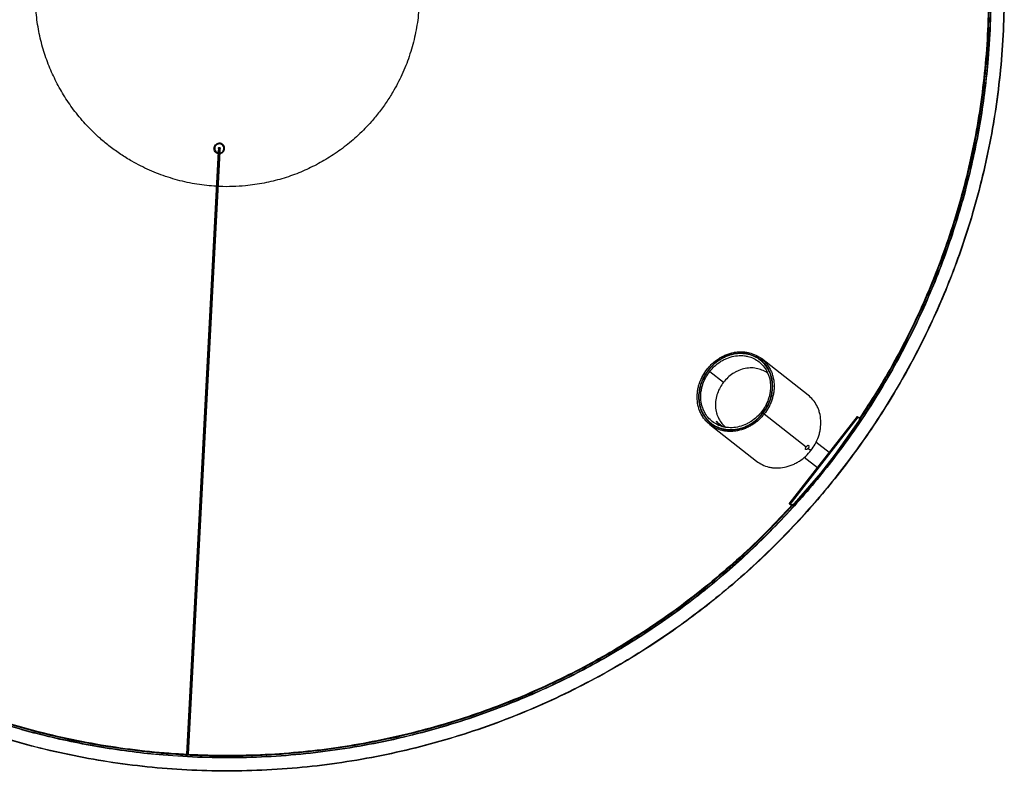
# Model space of a CAD drawing. Header units: millimetres. Extents: x 1397 to 3964, y 761 to 3462.
# Tile 6 of 8: x 1758 to 2381, y 2478 to 2954. Entities that reach past the tile are written whole.
import ezdxf

# ---------------------------------------------------------------- set-up
doc = ezdxf.new("R2010")
doc.units = ezdxf.units.MM
doc.header["$LTSCALE"] = 20

msp = doc.modelspace()

# ---------------------------------------------------------------- linework, layer by layer
at = {"color": 7, "linetype": 'Continuous', "lineweight": 25}
for p, q in [((1883.31, 2872.73), (1883.21, 2870.74)), ((1884, 2873.29), (1883.94, 2873.29)), ((1884.41, 2870.67), (1884.51, 2872.66)), ((1883.21, 2870.75), (1863.22, 2489.3)), ((1863.87, 2489.27), (1883.88, 2871.25)), ((1864.42, 2489.24), (1884.41, 2870.66)), ((1883.84, 2871.26), (1883.88, 2871.25)), ((1885.43, 2869.71), (1884.34, 2869.39)), ((2314.66, 2742.18), (2319.72, 2751.91)), ((2226.18, 2738.74), (2226.18, 2738.74)), ((2256.47, 2716.6), (2226.92, 2739.69)), ((2194.23, 2731.6), (2202.96, 2724.78)), ((2228.69, 2704.68), (2255.25, 2683.93)), ((2194.29, 2697.92), (2223.84, 2674.83)), ((2195.03, 2698.87), (2195.03, 2698.87)), ((2198.85, 2699.64), (2198.28, 2699.88)), ((2244.55, 2647.87), (2287.65, 2703.03)), ((2245.12, 2647.43), (2288.22, 2702.59)), ((2288.34, 2700.11), (2273.58, 2679.17)), ((2288.65, 2699.86), (2273.9, 2678.93)), ((2288.22, 2702.59), (2288.2, 2702.59)), ((2288.2, 2702.59), (2288.52, 2702.35)), ((2288.34, 2700.11), (2288.65, 2699.86)), ((2288.53, 2702.34), (2288.52, 2702.35)), ((2289.15, 2702.22), (2288.97, 2701.94)), ((2199.27, 2696.57), (2200.59, 2695.69)), ((2269.79, 2680.18), (2261.4, 2686.73)), ((2256.51, 2682.94), (2258.24, 2681.59)), ((2273.58, 2679.17), (2264.3, 2667.29)), ((2273.9, 2678.93), (2264.61, 2667.04)), ((2273.58, 2679.17), (2273.9, 2678.93)), ((2254.02, 2677.28), (2262.4, 2670.72)), ((2264.3, 2667.29), (2247.55, 2647.91)), ((2264.61, 2667.04), (2247.87, 2647.66)), ((2264.3, 2667.29), (2264.61, 2667.04)), ((2247.87, 2647.66), (2247.55, 2647.91)), ((2245.11, 2647.43), (2245.12, 2647.43)), ((2245.11, 2647.43), (2245.42, 2647.19)), ((2245.42, 2647.19), (2245.44, 2647.18)), ((2100.32, 2536.82), (2100.18, 2537.11))]:
    msp.add_line(p, q, dxfattribs=at)
for points, knots in [([(1990.49, 3440.82), (1997.81, 3439.15), (2012.81, 3435.73), (2035.04, 3429.17), (2057.11, 3421.58), (2078.49, 3413.02), (2099.14, 3403.6), (2119.01, 3393.39), (2138.07, 3382.45), (2156.39, 3370.81), (2174.15, 3358.39), (2191.5, 3345.03), (2208.5, 3330.66), (2225.08, 3315.28), (2241.14, 3298.88), (2256.61, 3281.5), (2271.41, 3263.15), (2285.44, 3243.87), (2298.64, 3223.72), (2310.92, 3202.73), (2322.21, 3180.97), (2332.44, 3158.52), (2341.55, 3135.45), (2349.5, 3111.84), (2356.23, 3087.78), (2361.71, 3063.38), (2365.91, 3038.72), (2368.83, 3013.9), (2370.46, 2989.04), (2370.79, 2964.22), (2369.86, 2939.55), (2367.68, 2915.11), (2364.29, 2891.01), (2359.73, 2867.33), (2354.06, 2844.14), (2347.33, 2821.52), (2339.61, 2799.53), (2330.95, 2778.23), (2321.45, 2757.66), (2311.13, 2737.89), (2300.41, 2719.28), (2292.71, 2707.54), (2289.02, 2701.91)], [0, 0, 0, 0, 0.023997, 0.049175, 0.074041, 0.098573, 0.12275, 0.146553, 0.169966, 0.192975, 0.215896, 0.239219, 0.262936, 0.28703, 0.311484, 0.336278, 0.361388, 0.38679, 0.412458, 0.438364, 0.464478, 0.490766, 0.517198, 0.543738, 0.570352, 0.597003, 0.623657, 0.650276, 0.676826, 0.703272, 0.729579, 0.755713, 0.781644, 0.80734, 0.832774, 0.857918, 0.882749, 0.907242, 0.931377, 0.955137, 0.978506, 1, 1, 1, 1]), ([(2288.96, 2701.64), (2292.69, 2707.32), (2300.4, 2719.09), (2311.14, 2737.7), (2321.43, 2757.41), (2330.91, 2777.89), (2339.55, 2799.11), (2347.27, 2821.01), (2354, 2843.55), (2359.68, 2866.65), (2364.26, 2890.24), (2367.67, 2914.25), (2369.89, 2938.59), (2370.87, 2963.17), (2370.59, 2987.9), (2369.04, 3012.69), (2366.2, 3037.42), (2362.07, 3062.01), (2356.68, 3086.36), (2350.05, 3110.36), (2342.21, 3133.92), (2333.21, 3156.95), (2323.09, 3179.38), (2311.91, 3201.12), (2299.75, 3222.1), (2286.67, 3242.26), (2272.75, 3261.55), (2258.07, 3279.92), (2242.71, 3297.34), (2226.75, 3313.77), (2210.28, 3329.21), (2193.36, 3343.63), (2176.13, 3357.09), (2164.26, 3365.32), (2158.38, 3369.41)], [0, 0, 0, 0, 0.026951, 0.055885, 0.085302, 0.115183, 0.145505, 0.176244, 0.207371, 0.238856, 0.270666, 0.302766, 0.335119, 0.367686, 0.400426, 0.433297, 0.466256, 0.499259, 0.532262, 0.565222, 0.598093, 0.630833, 0.6634, 0.695753, 0.727853, 0.759663, 0.791148, 0.822275, 0.853013, 0.883336, 0.913217, 0.942634, 0.971567, 1, 1, 1, 1]), ([(2158.56, 3369.68), (2164.45, 3365.6), (2176.33, 3357.36), (2193.57, 3343.89), (2210.5, 3329.46), (2226.98, 3314.01), (2242.95, 3297.56), (2258.32, 3280.13), (2273.01, 3261.75), (2286.94, 3242.45), (2300.03, 3222.27), (2312.2, 3201.28), (2323.38, 3179.52), (2333.51, 3157.08), (2342.52, 3134.03), (2350.37, 3110.45), (2357.01, 3086.44), (2362.4, 3062.08), (2366.52, 3037.47), (2369.37, 3012.72), (2370.93, 2987.92), (2371.2, 2963.17), (2370.22, 2938.57), (2368, 2914.21), (2364.58, 2890.18), (2360.01, 2866.57), (2354.32, 2843.46), (2347.59, 2820.91), (2339.86, 2798.99), (2331.22, 2777.76), (2321.72, 2757.26), (2311.43, 2737.54), (2300.49, 2718.6), (2292.56, 2706.51), (2288.63, 2700.51)], [0, 0, 0, 0, 0.0283906, 0.0572813, 0.086655, 0.1164919, 0.1467694, 0.1774624, 0.2085432, 0.2399815, 0.2717446, 0.3037973, 0.3361025, 0.3686213, 0.4013129, 0.4341354, 0.4670456, 0.5, 0.5329544, 0.5658646, 0.5986871, 0.6313787, 0.6638975, 0.6962027, 0.7282554, 0.7600185, 0.7914568, 0.8225376, 0.8532306, 0.8835081, 0.913345, 0.9427187, 0.9716094, 1, 1, 1, 1]), ([(2191.61, 3357.37), (2196.72, 3353.28), (2207.02, 3345.04), (2221.93, 3331.81), (2236.54, 3317.82), (2250.76, 3303.01), (2264.44, 3287.51), (2277.54, 3271.33), (2290.01, 3254.52), (2301.89, 3237.01), (2313.62, 3217.97), (2325.03, 3197.37), (2335.91, 3175.15), (2345.74, 3152.22), (2354.44, 3128.68), (2361.97, 3104.59), (2368.27, 3080.05), (2373.32, 3055.15), (2377.07, 3029.99), (2379.52, 3004.66), (2380.65, 2979.28), (2380.47, 2953.95), (2378.99, 2928.75), (2376.24, 2903.8), (2372.25, 2879.18), (2367.07, 2854.99), (2360.95, 2832.11), (2354.08, 2810.56), (2346.65, 2790.34), (2338.43, 2770.69), (2329.48, 2751.64), (2319.91, 2733.32), (2309.78, 2715.77), (2299.16, 2698.99), (2288.05, 2682.88), (2276.35, 2667.29), (2263.97, 2652.08), (2250.78, 2637.14), (2236.77, 2622.53), (2221.97, 2608.32), (2206.46, 2594.64), (2190.29, 2581.54), (2173.48, 2569.06), (2155.96, 2557.19), (2136.93, 2545.46), (2116.32, 2534.05), (2094.1, 2523.16), (2071.18, 2513.34), (2047.63, 2504.63), (2023.54, 2497.1), (1999, 2490.8), (1974.1, 2485.76), (1948.94, 2482.01), (1923.62, 2479.56), (1898.24, 2478.43), (1872.9, 2478.61), (1847.71, 2480.08), (1822.75, 2482.83), (1798.14, 2486.82), (1773.94, 2492.01), (1751.06, 2498.13), (1729.51, 2504.99), (1709.3, 2512.43), (1689.64, 2520.65), (1670.59, 2529.6), (1652.28, 2539.17), (1634.72, 2549.29), (1617.95, 2559.92), (1601.81, 2571), (1591.52, 2578.86), (1586.42, 2582.75)], [0, 0, 0, 0, 0.0127073, 0.025616, 0.0387202, 0.0520128, 0.0654863, 0.0788869, 0.0924446, 0.1061498, 0.119992, 0.1358734, 0.1518996, 0.168052, 0.1843113, 0.2006569, 0.217068, 0.233523, 0.25, 0.266477, 0.282932, 0.2993431, 0.3156888, 0.331948, 0.3481005, 0.3641267, 0.380008, 0.3941006, 0.408051, 0.4218481, 0.4354818, 0.4489426, 0.4619866, 0.4748484, 0.4875214, 0.5, 0.5127073, 0.525616, 0.5387202, 0.5520128, 0.5654863, 0.5788869, 0.5924446, 0.6061498, 0.619992, 0.6358734, 0.6518996, 0.668052, 0.6843113, 0.7006569, 0.717068, 0.733523, 0.75, 0.766477, 0.782932, 0.7993431, 0.8156888, 0.831948, 0.8481005, 0.8641267, 0.880008, 0.8941006, 0.908051, 0.9218481, 0.9354818, 0.9489426, 0.9619866, 0.9748484, 0.9875214, 1, 1, 1, 1]), ([(2191.49, 3357.21), (2196.64, 3353.09), (2206.95, 3344.84), (2221.9, 3331.57), (2236.48, 3317.6), (2250.7, 3302.78), (2264.37, 3287.29), (2277.45, 3271.13), (2289.91, 3254.32), (2301.75, 3236.84), (2313.48, 3217.8), (2324.87, 3197.24), (2335.76, 3175), (2345.56, 3152.12), (2354.27, 3128.57), (2361.78, 3104.52), (2368.08, 3079.98), (2373.12, 3055.11), (2376.87, 3029.96), (2379.32, 3004.66), (2380.45, 2979.3), (2380.27, 2953.97), (2378.8, 2928.81), (2376.05, 2903.85), (2372.07, 2879.28), (2366.88, 2855.07), (2360.78, 2832.24), (2353.91, 2810.69), (2346.5, 2790.52), (2338.29, 2770.86), (2329.36, 2751.84), (2319.79, 2733.54), (2309.67, 2715.98), (2299.07, 2699.22), (2287.94, 2683.07), (2276.19, 2667.41), (2263.76, 2652.14), (2250.53, 2637.17), (2236.55, 2622.59), (2221.73, 2608.38), (2206.24, 2594.71), (2190.08, 2581.63), (2173.27, 2569.16), (2155.8, 2557.32), (2136.76, 2545.59), (2116.2, 2534.21), (2093.96, 2523.32), (2071.08, 2513.51), (2047.53, 2504.81), (2023.47, 2497.29), (1998.94, 2490.99), (1974.06, 2485.95), (1948.92, 2482.21), (1923.61, 2479.76), (1898.26, 2478.63), (1872.92, 2478.81), (1847.77, 2480.28), (1822.81, 2483.03), (1798.24, 2487.01), (1774.02, 2492.19), (1751.2, 2498.3), (1729.64, 2505.16), (1709.47, 2512.57), (1689.82, 2520.79), (1670.79, 2529.72), (1652.49, 2539.28), (1634.93, 2549.4), (1618.18, 2560.01), (1602, 2571.11), (1591.7, 2578.98), (1586.54, 2582.91)], [0, 0, 0, 0, 0.012832, 0.025661, 0.038827, 0.052086, 0.065565, 0.078975, 0.092485, 0.106237, 0.119992, 0.135946, 0.1519, 0.168106, 0.184311, 0.20069, 0.217068, 0.233534, 0.25, 0.266466, 0.282932, 0.299311, 0.315689, 0.331895, 0.3481, 0.364054, 0.380008, 0.394013, 0.408015, 0.421757, 0.43541, 0.448861, 0.461884, 0.474798, 0.487398, 0.5, 0.512832, 0.525661, 0.538827, 0.552086, 0.565565, 0.578975, 0.592485, 0.606237, 0.619992, 0.635946, 0.6519, 0.668106, 0.684311, 0.70069, 0.717068, 0.733534, 0.75, 0.766466, 0.782932, 0.799311, 0.815689, 0.831895, 0.8481, 0.864054, 0.880008, 0.894013, 0.908015, 0.921757, 0.93541, 0.948861, 0.961884, 0.974798, 0.987397, 1, 1, 1, 1]), ([(2186.44, 3350.75), (2191.51, 3346.69), (2201.65, 3338.58), (2216.34, 3325.54), (2230.68, 3311.8), (2244.66, 3297.23), (2258.1, 3281.99), (2270.96, 3266.1), (2283.22, 3249.57), (2294.86, 3232.39), (2305.55, 3215.04), (2315.27, 3197.7), (2324.07, 3180.38), (2332.22, 3162.64), (2339.67, 3144.48), (2346.99, 3124.36), (2353.89, 3102.27), (2360.09, 3078.15), (2365.04, 3053.69), (2368.73, 3028.96), (2371.13, 3004.08), (2372.24, 2979.15), (2372.07, 2954.24), (2370.72, 2931.14), (2368.48, 2909.85), (2365.64, 2890.42), (2362.03, 2871.23), (2357.68, 2852.3), (2352.41, 2833), (2346.16, 2813.35), (2338.87, 2793.52), (2330.79, 2774.19), (2322.01, 2755.48), (2312.6, 2737.48), (2302.65, 2720.22), (2292.23, 2703.74), (2281.28, 2687.86), (2269.73, 2672.46), (2257.51, 2657.45), (2244.5, 2642.73), (2230.75, 2628.39), (2216.18, 2614.41), (2200.95, 2600.98), (2185.06, 2588.11), (2168.53, 2575.85), (2151.35, 2564.21), (2134, 2553.52), (2116.66, 2543.81), (2099.34, 2535), (2081.59, 2526.86), (2063.43, 2519.4), (2043.32, 2512.08), (2021.23, 2505.18), (1997.1, 2498.99), (1972.64, 2494.03), (1947.92, 2490.35), (1923.03, 2487.94), (1898.1, 2486.83), (1873.19, 2487.01), (1850.09, 2488.36), (1828.8, 2490.59), (1809.38, 2493.44), (1790.19, 2497.04), (1771.26, 2501.4), (1751.96, 2506.66), (1732.3, 2512.92), (1712.47, 2520.21), (1693.14, 2528.29), (1674.43, 2537.07), (1656.44, 2546.47), (1639.17, 2556.42), (1622.7, 2566.85), (1606.79, 2577.77), (1596.66, 2585.5), (1591.59, 2589.37)], [0, 0, 0, 0, 0.012831, 0.025661, 0.038826, 0.052086, 0.065564, 0.078974, 0.092484, 0.106236, 0.119991, 0.132755, 0.145515, 0.158384, 0.171345, 0.184312, 0.20069, 0.217068, 0.233534, 0.25, 0.266466, 0.282932, 0.29931, 0.315688, 0.328654, 0.341615, 0.354485, 0.367244, 0.380009, 0.394014, 0.408016, 0.421757, 0.435411, 0.448861, 0.461884, 0.474798, 0.487397, 0.5, 0.512831, 0.52566, 0.538826, 0.552086, 0.565564, 0.578974, 0.592484, 0.606236, 0.619991, 0.632755, 0.645515, 0.658384, 0.671345, 0.684312, 0.70069, 0.717068, 0.733534, 0.75, 0.766466, 0.782932, 0.79931, 0.815688, 0.828654, 0.841615, 0.854485, 0.867244, 0.880009, 0.894014, 0.908016, 0.921757, 0.935411, 0.948861, 0.961884, 0.974798, 0.987397, 1, 1, 1, 1]), ([(2186.32, 3350.59), (2191.92, 3346.1), (2203.22, 3337.03), (2219.5, 3322.37), (2235.41, 3306.77), (2250.8, 3290.17), (2265.61, 3272.62), (2279.76, 3254.13), (2293.16, 3234.73), (2305.73, 3214.47), (2317.4, 3193.39), (2328.09, 3171.56), (2337.75, 3149.04), (2346.3, 3125.9), (2353.7, 3102.24), (2359.89, 3078.12), (2364.84, 3053.66), (2368.53, 3028.94), (2370.93, 3004.06), (2372.04, 2979.12), (2371.87, 2954.23), (2370.42, 2929.48), (2367.72, 2904.96), (2363.8, 2880.77), (2358.7, 2857), (2352.48, 2833.73), (2345.18, 2811.02), (2336.87, 2788.96), (2327.62, 2767.59), (2317.5, 2746.98), (2306.58, 2727.16), (2294.93, 2708.16), (2282.63, 2690.03), (2269.67, 2672.66), (2255.95, 2655.89), (2241.33, 2639.56), (2225.72, 2623.66), (2209.13, 2608.27), (2191.58, 2593.46), (2173.08, 2579.32), (2153.68, 2565.92), (2133.42, 2553.35), (2112.34, 2541.68), (2090.51, 2530.98), (2067.99, 2521.33), (2044.86, 2512.78), (2021.19, 2505.38), (1997.08, 2499.19), (1972.61, 2494.23), (1947.89, 2490.55), (1923.01, 2488.14), (1898.08, 2487.03), (1873.18, 2487.21), (1848.43, 2488.66), (1823.91, 2491.36), (1799.73, 2495.28), (1775.95, 2500.37), (1752.68, 2506.6), (1729.98, 2513.89), (1707.91, 2522.2), (1686.55, 2531.45), (1665.93, 2541.57), (1646.11, 2552.5), (1627.13, 2564.16), (1608.95, 2576.41), (1597.43, 2585.18), (1591.71, 2589.53)], [0, 0, 0, 0, 0.014195, 0.028641, 0.043328, 0.058246, 0.073385, 0.088731, 0.104272, 0.119991, 0.135872, 0.151899, 0.168051, 0.184311, 0.200656, 0.217068, 0.233523, 0.25, 0.266477, 0.282932, 0.299344, 0.315689, 0.331949, 0.348101, 0.364128, 0.380009, 0.395728, 0.411269, 0.426615, 0.441754, 0.456672, 0.471359, 0.485805, 0.5, 0.514195, 0.528641, 0.543328, 0.558246, 0.573385, 0.588731, 0.604272, 0.619991, 0.635872, 0.651899, 0.668051, 0.684311, 0.700656, 0.717068, 0.733523, 0.75, 0.766477, 0.782932, 0.799344, 0.815689, 0.831949, 0.848101, 0.864128, 0.880009, 0.895728, 0.911269, 0.926615, 0.941754, 0.956672, 0.971359, 0.985805, 1, 1, 1, 1]), ([(1997.52, 3024.67), (1999, 3021.56), (2002.1, 3015.05), (2005.69, 3004.54), (2008.48, 2993.25), (2009.99, 2982.77), (2010.56, 2973.38), (2010.51, 2965.19), (2009.8, 2955.57), (2008.03, 2944.58), (2004.77, 2932.45), (2000.28, 2920.71), (1995.25, 2910.79), (1990.17, 2902.59), (1985.4, 2895.93), (1979.41, 2888.67), (1972.04, 2881.08), (1963.15, 2873.58), (1953.89, 2867.08), (1947.38, 2863.54), (1944.17, 2861.8)], [0, 0, 0, 0, 0.054304, 0.1137, 0.174861, 0.237573, 0.280253, 0.323283, 0.36664, 0.432355, 0.498421, 0.564488, 0.630203, 0.673557, 0.716587, 0.75927, 0.821982, 0.883143, 0.942538, 1, 1, 1, 1]), ([(1882.06, 2848.81), (1880.02, 2848.94), (1873.82, 2849.33), (1863.54, 2851.06), (1851.4, 2854.3), (1839.67, 2858.8), (1829.75, 2863.82), (1821.54, 2868.91), (1814.89, 2873.68), (1807.62, 2879.66), (1800.04, 2887.04), (1792.53, 2895.92), (1786.07, 2905.2), (1780.61, 2914.83), (1776.04, 2924.9), (1772.32, 2935.58), (1769.56, 2946.88), (1768.03, 2957.35), (1767.49, 2966.74), (1767.45, 2973.26), (1767.76, 2977.05), (1767.85, 2978.12)], [0, 0, 0, 0, 0.031958, 0.097087, 0.162565, 0.228042, 0.293171, 0.336139, 0.378785, 0.421087, 0.483241, 0.543856, 0.602722, 0.659671, 0.716621, 0.775487, 0.836102, 0.898256, 0.940555, 0.983201, 1, 1, 1, 1]), ([(1883.14, 2869.45), (1883.05, 2869.47), (1882.74, 2869.53), (1882.24, 2869.77), (1881.52, 2870.27), (1880.85, 2871.14), (1880.55, 2872.19), (1880.56, 2873.06), (1880.7, 2873.74), (1880.98, 2874.36), (1881.49, 2875.09), (1882.04, 2875.45), (1882.39, 2875.68)], [0, 0, 0, 0, 0.033276, 0.117271, 0.201201, 0.355517, 0.509834, 0.593829, 0.677759, 0.761754, 0.845683, 1, 1, 1, 1]), ([(1884.8, 2875.45), (1884.48, 2875.55), (1884.11, 2875.6), (1883.34, 2875.55), (1882.95, 2875.45), (1882.23, 2875.08), (1881.92, 2874.82), (1881.43, 2874.23), (1881.26, 2873.9), (1881.05, 2873.25), (1881, 2872.88), (1881.05, 2872.11), (1881.16, 2871.72), (1881.52, 2871), (1881.78, 2870.69), (1882.37, 2870.2), (1882.71, 2870.03), (1883.03, 2869.93)], [0, 0, 0, 0, 0.125, 0.125, 0.25, 0.25, 0.375, 0.375, 0.5, 0.5, 0.625, 0.625, 0.75, 0.75, 0.875, 0.875, 1, 1, 1, 1]), ([(1885.43, 2869.71), (1885.79, 2869.94), (1886.34, 2870.3), (1886.84, 2871.02), (1887.12, 2871.65), (1887.27, 2872.32), (1887.27, 2873.2), (1886.97, 2874.25), (1886.3, 2875.11), (1885.58, 2875.63), (1884.95, 2875.9), (1884.28, 2876.05), (1883.4, 2876.06), (1882.79, 2875.83), (1882.39, 2875.68)], [0, 0, 0, 0, 0.119721, 0.184835, 0.25, 0.315114, 0.380279, 0.5, 0.619721, 0.684835, 0.75, 0.815114, 0.880279, 1, 1, 1, 1]), ([(1883.32, 2872.71), (1883.32, 2872.72), (1883.31, 2872.81), (1883.37, 2872.97), (1883.5, 2873.16), (1883.71, 2873.28), (1883.87, 2873.29), (1883.94, 2873.29)], [0, 0, 0, 0, 0.048739, 0.273434, 0.518172, 0.766491, 1, 1, 1, 1]), ([(1883.84, 2871.26), (1883.87, 2871.86), (1883.93, 2873.04), (1883.94, 2873.21), (1883.94, 2873.29)], [0, 0, 0, 0, 0.515166, 1, 1, 1, 1]), ([(1884, 2873.29), (1884.07, 2873.27), (1884.22, 2873.23), (1884.39, 2873.08), (1884.5, 2872.87), (1884.51, 2872.73), (1884.51, 2872.66)], [0, 0, 0, 0, 0.246071, 0.512395, 0.780014, 1, 1, 1, 1]), ([(1884.36, 2869.86), (1884.67, 2869.92), (1885.36, 2870.06), (1886.2, 2870.78), (1886.74, 2871.78), (1886.88, 2872.92), (1886.57, 2874.04), (1885.83, 2874.99), (1885.14, 2875.3), (1884.8, 2875.45)], [0, 0, 0, 0, 0.118439, 0.271179, 0.412293, 0.553406, 0.706146, 0.858887, 1, 1, 1, 1]), ([(1883.21, 2870.75), (1883.21, 2870.75), (1883.2, 2870.82), (1883.27, 2870.96), (1883.4, 2871.13), (1883.61, 2871.25), (1883.76, 2871.25), (1883.84, 2871.26)], [0, 0, 0, 0, 0.01072, 0.250249, 0.507423, 0.763448, 1, 1, 1, 1]), ([(1884.4, 2870.66), (1884.4, 2870.73), (1884.4, 2870.86), (1884.29, 2871.06), (1884.11, 2871.2), (1883.96, 2871.23), (1883.88, 2871.25)], [0, 0, 0, 0, 0.233511, 0.496427, 0.758167, 1, 1, 1, 1]), ([(1944.17, 2861.8), (1940.88, 2860.23), (1934.19, 2857.04), (1923.49, 2853.38), (1912.2, 2850.6), (1901.73, 2849.07), (1892.33, 2848.55), (1886.58, 2848.47), (1883.56, 2848.7), (1883.26, 2848.72)], [0, 0, 0, 0, 0.173473, 0.352785, 0.537425, 0.726751, 0.855599, 0.985505, 1, 1, 1, 1]), ([(2100.32, 2536.82), (2093.84, 2533.76), (2080.77, 2527.59), (2060.48, 2519.39), (2039.52, 2511.95), (2017.9, 2505.4), (1995.67, 2499.79), (1972.89, 2495.19), (1949.63, 2491.66), (1925.94, 2489.25), (1901.93, 2488), (1877.66, 2487.96), (1853.23, 2489.15), (1828.73, 2491.6), (1804.26, 2495.32), (1779.92, 2500.32), (1755.8, 2506.58), (1732.01, 2514.09), (1708.64, 2522.82), (1685.78, 2532.73), (1663.52, 2543.79), (1641.95, 2555.92), (1621.14, 2569.07), (1601.15, 2583.17), (1582.05, 2598.14), (1563.9, 2613.91), (1546.72, 2630.39), (1530.56, 2647.5), (1515.44, 2665.15), (1501.38, 2683.25), (1488.37, 2701.72), (1476.44, 2720.49), (1465.63, 2739.21), (1459.24, 2751.88), (1456.14, 2758.04)], [0, 0, 0, 0, 0.028421, 0.057342, 0.086747, 0.116615, 0.146925, 0.17765, 0.208764, 0.240235, 0.272032, 0.304119, 0.336458, 0.369011, 0.401737, 0.434594, 0.467539, 0.500529, 0.533518, 0.566463, 0.59932, 0.632046, 0.664599, 0.696939, 0.729025, 0.760822, 0.792294, 0.823407, 0.854133, 0.884442, 0.914311, 0.943715, 0.972637, 1, 1, 1, 1]), ([(1456.58, 2757.9), (1459.64, 2751.84), (1465.97, 2739.27), (1476.73, 2720.67), (1488.64, 2701.91), (1501.64, 2683.45), (1515.7, 2665.36), (1530.81, 2647.72), (1546.96, 2630.63), (1564.12, 2614.16), (1582.27, 2598.4), (1601.35, 2583.44), (1621.32, 2569.35), (1642.12, 2556.2), (1663.68, 2544.08), (1685.92, 2533.04), (1708.76, 2523.13), (1732.12, 2514.4), (1755.9, 2506.9), (1780, 2500.64), (1804.32, 2495.65), (1828.77, 2491.93), (1853.26, 2489.48), (1877.67, 2488.29), (1901.92, 2488.33), (1925.92, 2489.58), (1949.58, 2491.99), (1972.83, 2495.52), (1995.6, 2500.11), (2017.81, 2505.72), (2039.42, 2512.26), (2060.36, 2519.7), (2080.63, 2527.89), (2093.7, 2534.06), (2100.18, 2537.11)], [0, 0, 0, 0, 0.026951, 0.055885, 0.085302, 0.115183, 0.145505, 0.176244, 0.207371, 0.238856, 0.270666, 0.302766, 0.335119, 0.367686, 0.400426, 0.433297, 0.466256, 0.499259, 0.532262, 0.565222, 0.598093, 0.630833, 0.6634, 0.695753, 0.727853, 0.759663, 0.791148, 0.822275, 0.853013, 0.883336, 0.913217, 0.942634, 0.971567, 1, 1, 1, 1]), ([(2246.09, 2646.93), (2240.94, 2641.38), (2230.44, 2630.06), (2213.6, 2614.04), (2195.99, 2598.73), (2177.89, 2584.49), (2159.41, 2571.32), (2140.63, 2559.22), (2121.63, 2548.17), (2102.39, 2538.13), (2082.75, 2528.97), (2062.51, 2520.62), (2041.56, 2513.07), (2019.95, 2506.41), (1997.72, 2500.7), (1974.93, 2495.99), (1951.64, 2492.35), (1927.93, 2489.84), (1903.87, 2488.49), (1879.56, 2488.35), (1855.07, 2489.45), (1830.51, 2491.81), (1805.97, 2495.46), (1781.56, 2500.38), (1757.36, 2506.58), (1733.48, 2514.04), (1710.02, 2522.72), (1687.08, 2532.61), (1664.73, 2543.63), (1643.07, 2555.75), (1622.17, 2568.9), (1602.1, 2583), (1582.92, 2597.99), (1564.68, 2613.77), (1547.44, 2630.28), (1531.21, 2647.42), (1516.03, 2665.1), (1501.91, 2683.25), (1488.86, 2701.76), (1476.89, 2720.58), (1466.14, 2739.18), (1459.82, 2751.71), (1456.79, 2757.72)], [0, 0, 0, 0, 0.024177, 0.04935, 0.074212, 0.09874, 0.122912, 0.146711, 0.17012, 0.193124, 0.216041, 0.23936, 0.263072, 0.287162, 0.311611, 0.3364, 0.361505, 0.386903, 0.412567, 0.438468, 0.464576, 0.49086, 0.517287, 0.543822, 0.570431, 0.597078, 0.623726, 0.650341, 0.676886, 0.703327, 0.729628, 0.755758, 0.781684, 0.807376, 0.832805, 0.857945, 0.88277, 0.907259, 0.93139, 0.955146, 0.97851, 1, 1, 1, 1]), ([(2192.52, 2732.93), (2193.21, 2733.76), (2194.61, 2735.45), (2197.06, 2737.69), (2199.57, 2739.54), (2202.04, 2740.99), (2205.2, 2742.48), (2208.52, 2743.49), (2211.87, 2743.97), (2214.36, 2744.06), (2216.79, 2743.89), (2219.85, 2743.33), (2223.36, 2742.08), (2226.62, 2740.05), (2229.07, 2737.84), (2230.93, 2735.61), (2232.38, 2733.25), (2233.45, 2730.87), (2234.46, 2727.77), (2234.97, 2724.45), (2234.97, 2721.01), (2234.72, 2718.42), (2234.21, 2715.86), (2233.24, 2712.58), (2231.56, 2708.71), (2229.63, 2705.99), (2228.69, 2704.68)], [0, 0, 0, 0, 0.038828, 0.07886, 0.120021, 0.152193, 0.184373, 0.250006, 0.282863, 0.315727, 0.3479, 0.380079, 0.441783, 0.5, 0.538827, 0.57886, 0.620021, 0.652193, 0.684373, 0.750006, 0.782863, 0.815727, 0.8479, 0.880079, 0.941783, 1, 1, 1, 1]), ([(2228.01, 2705.21), (2228.62, 2706.05), (2229.87, 2707.74), (2231.39, 2710.56), (2232.54, 2713.33), (2233.32, 2715.97), (2233.97, 2719.27), (2234.14, 2722.6), (2233.81, 2725.84), (2233.31, 2728.18), (2232.59, 2730.41), (2231.36, 2733.15), (2229.37, 2736.13), (2226.72, 2738.7), (2224.08, 2740.47), (2221.57, 2741.69), (2219.02, 2742.5), (2216.55, 2742.94), (2213.43, 2743.16), (2210.2, 2742.87), (2206.99, 2742.07), (2204.64, 2741.23), (2202.36, 2740.16), (2199.53, 2738.48), (2196.31, 2736.02), (2194.22, 2733.58), (2193.21, 2732.4)], [0, 0, 0, 0, 0.038828, 0.07886, 0.120021, 0.152193, 0.184373, 0.250006, 0.282863, 0.315727, 0.3479, 0.380079, 0.441783, 0.5, 0.538826, 0.57886, 0.620021, 0.652193, 0.684373, 0.750006, 0.782863, 0.815727, 0.8479, 0.880079, 0.941783, 1, 1, 1, 1]), ([(2227.87, 2705.32), (2228.77, 2706.57), (2230.61, 2709.17), (2232.21, 2712.86), (2233.14, 2715.99), (2233.79, 2719.26), (2233.95, 2722.57), (2233.62, 2725.79), (2233.14, 2728.11), (2232.42, 2730.32), (2231.19, 2733.03), (2229.23, 2735.99), (2226.27, 2738.85), (2222.78, 2741.03), (2219.43, 2742.22), (2216.51, 2742.75), (2213.41, 2742.97), (2210.2, 2742.68), (2207.02, 2741.89), (2204.69, 2741.05), (2202.43, 2739.99), (2199.61, 2738.33), (2196.42, 2735.88), (2194.35, 2733.47), (2193.34, 2732.29)], [0, 0, 0, 0, 0.058229, 0.119945, 0.152124, 0.18431, 0.249956, 0.28282, 0.31569, 0.347869, 0.380055, 0.441771, 0.5, 0.558229, 0.619945, 0.652124, 0.68431, 0.749956, 0.78282, 0.81569, 0.847869, 0.880055, 0.941771, 1, 1, 1, 1]), ([(2194.23, 2731.6), (2195.18, 2732.71), (2197.15, 2735), (2200.18, 2737.33), (2202.85, 2738.9), (2205.71, 2740.25), (2209.47, 2741.39), (2213.26, 2741.73), (2216.2, 2741.52), (2218.98, 2741.02), (2222.16, 2739.89), (2225.47, 2737.82), (2228.27, 2735.11), (2230.14, 2732.3), (2231.3, 2729.73), (2232.21, 2726.93), (2232.79, 2723.16), (2232.6, 2719.24), (2231.98, 2716.14), (2231.1, 2713.17), (2229.58, 2709.66), (2227.83, 2707.2), (2226.99, 2706.01)], [0, 0, 0, 0, 0.058239, 0.119966, 0.152151, 0.184342, 0.25, 0.315658, 0.347842, 0.380034, 0.441761, 0.5, 0.558239, 0.619966, 0.652151, 0.684342, 0.75, 0.815658, 0.847842, 0.880034, 0.941761, 1, 1, 1, 1]), ([(2228.69, 2704.68), (2228, 2703.85), (2226.6, 2702.16), (2224.15, 2699.92), (2221.65, 2698.07), (2219.17, 2696.62), (2216.01, 2695.13), (2212.7, 2694.12), (2209.34, 2693.64), (2206.86, 2693.55), (2204.43, 2693.72), (2201.36, 2694.28), (2197.86, 2695.53), (2194.6, 2697.56), (2192.15, 2699.77), (2190.29, 2702), (2188.84, 2704.36), (2187.76, 2706.74), (2186.76, 2709.84), (2186.24, 2713.16), (2186.24, 2716.6), (2186.5, 2719.19), (2187, 2721.75), (2187.98, 2725.03), (2189.66, 2728.9), (2191.59, 2731.61), (2192.52, 2732.93)], [0, 0, 0, 0, 0.038828, 0.0788602, 0.1200207, 0.1521935, 0.1843726, 0.2500059, 0.2828632, 0.3157271, 0.3478998, 0.380079, 0.4417831, 0.5, 0.5388266, 0.5788602, 0.6200207, 0.6521935, 0.6843726, 0.7500059, 0.7828632, 0.8157271, 0.8478998, 0.880079, 0.9417831, 1, 1, 1, 1]), ([(2193.21, 2732.4), (2192.59, 2731.56), (2191.35, 2729.87), (2189.82, 2727.05), (2188.68, 2724.28), (2187.9, 2721.64), (2187.24, 2718.34), (2187.08, 2715.01), (2187.41, 2711.77), (2187.9, 2709.43), (2188.62, 2707.2), (2189.86, 2704.46), (2191.84, 2701.48), (2194.5, 2698.91), (2197.13, 2697.14), (2199.65, 2695.92), (2202.19, 2695.11), (2204.66, 2694.67), (2207.79, 2694.45), (2211.01, 2694.74), (2214.22, 2695.54), (2216.58, 2696.38), (2218.85, 2697.45), (2221.69, 2699.13), (2224.91, 2701.59), (2227, 2704.03), (2228.01, 2705.21)], [0, 0, 0, 0, 0.038828, 0.07886, 0.120021, 0.152193, 0.184373, 0.250006, 0.282863, 0.315727, 0.3479, 0.380079, 0.441783, 0.5, 0.538826, 0.57886, 0.620021, 0.652193, 0.684373, 0.750006, 0.782863, 0.815727, 0.8479, 0.880079, 0.941783, 1, 1, 1, 1]), ([(2193.34, 2732.29), (2192.45, 2731.03), (2190.61, 2728.44), (2189, 2724.75), (2188.07, 2721.62), (2187.43, 2718.35), (2187.26, 2715.04), (2187.59, 2711.82), (2188.08, 2709.5), (2188.8, 2707.29), (2190.02, 2704.58), (2191.99, 2701.61), (2194.94, 2698.76), (2198.43, 2696.58), (2201.78, 2695.39), (2204.71, 2694.86), (2207.81, 2694.64), (2211.01, 2694.93), (2214.19, 2695.72), (2216.53, 2696.56), (2218.79, 2697.62), (2221.6, 2699.28), (2224.8, 2701.73), (2226.87, 2704.14), (2227.87, 2705.32)], [0, 0, 0, 0, 0.058229, 0.119945, 0.152124, 0.18431, 0.249956, 0.28282, 0.31569, 0.347869, 0.380055, 0.441771, 0.5, 0.558229, 0.619945, 0.652124, 0.68431, 0.749956, 0.78282, 0.81569, 0.847869, 0.880055, 0.941771, 1, 1, 1, 1]), ([(2226.99, 2706.01), (2226.03, 2704.9), (2224.07, 2702.61), (2221.04, 2700.28), (2218.37, 2698.71), (2215.5, 2697.36), (2211.75, 2696.22), (2207.95, 2695.88), (2205.01, 2696.09), (2202.23, 2696.59), (2199.06, 2697.72), (2195.75, 2699.79), (2192.95, 2702.5), (2191.08, 2705.31), (2189.92, 2707.88), (2189.01, 2710.68), (2188.42, 2714.45), (2188.62, 2718.37), (2189.23, 2721.47), (2190.11, 2724.44), (2191.63, 2727.95), (2193.38, 2730.41), (2194.23, 2731.6)], [0, 0, 0, 0, 0.058239, 0.119966, 0.152151, 0.184342, 0.25, 0.315658, 0.347842, 0.380034, 0.441761, 0.5, 0.558239, 0.619966, 0.652151, 0.684342, 0.75, 0.815658, 0.847842, 0.880034, 0.941761, 1, 1, 1, 1]), ([(2231.03, 2730.25), (2231.02, 2730.26), (2230.19, 2731.07), (2228.06, 2732.19), (2224.64, 2733.49), (2220.75, 2733.95), (2216.67, 2733.59), (2213.29, 2732.56), (2210.72, 2731.35), (2208.31, 2729.93), (2205.59, 2727.84), (2203.82, 2725.78), (2202.96, 2724.78)], [0, 0, 0, 0, 0.0014834, 0.1178074, 0.2410991, 0.3695166, 0.5006593, 0.6318019, 0.6960853, 0.7603843, 0.883676, 1, 1, 1, 1]), ([(2202.96, 2724.78), (2202.2, 2723.71), (2200.62, 2721.49), (2198.96, 2717.68), (2197.94, 2713.56), (2197.73, 2709.34), (2198.26, 2705.95), (2199.08, 2703.43), (2200.12, 2701.11), (2201.84, 2698.64), (2203.44, 2696.84), (2204.43, 2696.23), (2204.44, 2696.22)], [0, 0, 0, 0, 0.116324, 0.239616, 0.368033, 0.499176, 0.630319, 0.694602, 0.758901, 0.882193, 0.998517, 1, 1, 1, 1]), ([(2258.24, 2681.59), (2259.18, 2682.91), (2261.11, 2685.62), (2262.79, 2689.49), (2263.76, 2692.77), (2264.44, 2696.2), (2264.66, 2700.53), (2264.01, 2704.68), (2263, 2707.78), (2261.72, 2710.62), (2259.69, 2713.76), (2257.52, 2715.67), (2256.47, 2716.6)], [0, 0, 0, 0, 0.116478, 0.239932, 0.304314, 0.368684, 0.5, 0.631316, 0.695698, 0.760068, 0.883522, 1, 1, 1, 1]), ([(2198.28, 2699.88), (2198.94, 2699.21), (2200.13, 2698.01), (2201.57, 2697.13), (2202.21, 2696.75)], [0, 0, 0, 0, 0.560094, 1, 1, 1, 1]), ([(2202.63, 2696.6), (2202.05, 2696.96), (2200.66, 2697.8), (2199.52, 2698.97), (2198.85, 2699.64)], [0, 0, 0, 0, 0.419549, 1, 1, 1, 1]), ([(2288.2, 2702.59), (2288.12, 2702.66), (2287.96, 2702.79), (2287.78, 2702.92), (2287.67, 2703.02), (2287.65, 2703.03), (2287.65, 2703.03)], [0, 0, 0, 0, 0.250084, 0.500005, 0.750085, 1, 1, 1, 1]), ([(2288.22, 2702.59), (2288.35, 2702.44), (2288.64, 2702.14), (2288.8, 2701.48), (2288.71, 2700.75), (2288.46, 2700.32), (2288.34, 2700.11)], [0, 0, 0, 0, 0.240981, 0.5, 0.759019, 1, 1, 1, 1]), ([(2288.65, 2699.86), (2288.77, 2700.07), (2289.03, 2700.5), (2289.11, 2701.23), (2288.96, 2701.9), (2288.67, 2702.2), (2288.53, 2702.34)], [0, 0, 0, 0, 0.240981, 0.5, 0.759019, 1, 1, 1, 1]), ([(2288.63, 2700.51), (2288.65, 2700.5), (2288.67, 2700.49), (2288.77, 2700.42), (2288.89, 2700.34), (2289.03, 2700.25), (2289.16, 2700.16), (2289.27, 2700.09), (2289.34, 2700.04), (2289.35, 2700.03), (2289.36, 2700.03)], [0, 0, 0, 0, 0.120669, 0.25, 0.379331, 0.5, 0.620669, 0.75, 0.879331, 1, 1, 1, 1]), ([(2223.84, 2674.84), (2225, 2674.04), (2227.38, 2672.4), (2230.92, 2671.19), (2233.98, 2670.63), (2237.23, 2670.41), (2241.42, 2670.78), (2245.56, 2672.04), (2248.73, 2673.53), (2251.67, 2675.27), (2255.02, 2677.83), (2257.19, 2680.36), (2258.24, 2681.59)], [0, 0, 0, 0, 0.116478, 0.239932, 0.304314, 0.368684, 0.5, 0.631316, 0.695698, 0.760068, 0.883522, 1, 1, 1, 1]), ([(2254.86, 2682.2), (2254.79, 2682.28), (2254.66, 2682.45), (2254.69, 2682.89), (2254.89, 2683.41), (2255.13, 2683.76), (2255.25, 2683.93)], [0, 0, 0, 0, 0.250526, 0.50019, 0.749984, 1, 1, 1, 1]), ([(2256.51, 2682.94), (2256.37, 2682.79), (2256.09, 2682.47), (2255.61, 2682.18), (2255.16, 2682.06), (2254.96, 2682.15), (2254.86, 2682.2)], [0, 0, 0, 0, 0.24988, 0.499772, 0.749779, 1, 1, 1, 1]), ([(2255.25, 2683.93), (2255.39, 2684.09), (2255.66, 2684.4), (2256.12, 2684.72), (2256.54, 2684.86), (2256.73, 2684.77), (2256.83, 2684.72)], [0, 0, 0, 0, 0.250191, 0.500186, 0.750092, 1, 1, 1, 1]), ([(2256.83, 2684.72), (2256.9, 2684.64), (2257.04, 2684.47), (2257.03, 2684), (2256.86, 2683.46), (2256.63, 2683.12), (2256.51, 2682.94)], [0, 0, 0, 0, 0.249893, 0.50002, 0.750121, 1, 1, 1, 1]), ([(2244.55, 2647.87), (2244.56, 2647.87), (2244.57, 2647.85), (2244.69, 2647.76), (2244.86, 2647.63), (2245.03, 2647.5), (2245.11, 2647.43)], [0, 0, 0, 0, 0.249915, 0.499995, 0.749916, 1, 1, 1, 1]), ([(2247.55, 2647.91), (2247.38, 2647.74), (2247.02, 2647.39), (2246.34, 2647.13), (2245.65, 2647.12), (2245.29, 2647.33), (2245.12, 2647.43)], [0, 0, 0, 0, 0.240981, 0.5, 0.759019, 1, 1, 1, 1]), ([(2245.44, 2647.18), (2245.61, 2647.08), (2245.97, 2646.87), (2246.65, 2646.88), (2247.34, 2647.14), (2247.7, 2647.49), (2247.87, 2647.66)], [0, 0, 0, 0, 0.240981, 0.5, 0.759019, 1, 1, 1, 1]), ([(2100.18, 2537.11), (2106.01, 2540.04), (2117.76, 2545.95), (2135.05, 2555.79), (2152.2, 2566.44), (2169.12, 2578), (2185.66, 2590.35), (2201.76, 2603.5), (2217.36, 2617.41), (2232.28, 2631.85), (2241.64, 2641.98), (2246.22, 2646.93)], [0, 0, 0, 0, 0.10646, 0.214637, 0.324478, 0.435922, 0.548903, 0.661289, 0.775006, 0.88997, 1, 1, 1, 1]), ([(2246.68, 2646.94), (2241.94, 2641.81), (2232.33, 2631.41), (2217.03, 2616.65), (2201.12, 2602.51), (2184.78, 2589.25), (2168.21, 2576.94), (2151.46, 2565.57), (2134.6, 2555.14), (2117.6, 2545.49), (2106.05, 2539.69), (2100.32, 2536.82)], [0, 0, 0, 0, 0.113671, 0.230488, 0.346012, 0.460153, 0.572831, 0.681999, 0.78962, 0.895637, 1, 1, 1, 1]), ([(2247.88, 2646.94), (2247.88, 2646.94), (2247.87, 2646.95), (2247.8, 2647.01), (2247.7, 2647.1), (2247.59, 2647.2), (2247.46, 2647.31), (2247.35, 2647.41), (2247.27, 2647.49), (2247.24, 2647.51), (2247.23, 2647.52)], [0, 0, 0, 0, 0.120669, 0.25, 0.379331, 0.5, 0.620669, 0.75, 0.879331, 1, 1, 1, 1])]:
    msp.add_open_spline(points, degree=3, knots=knots, dxfattribs=at)

doc.saveas('drawing.dxf')
